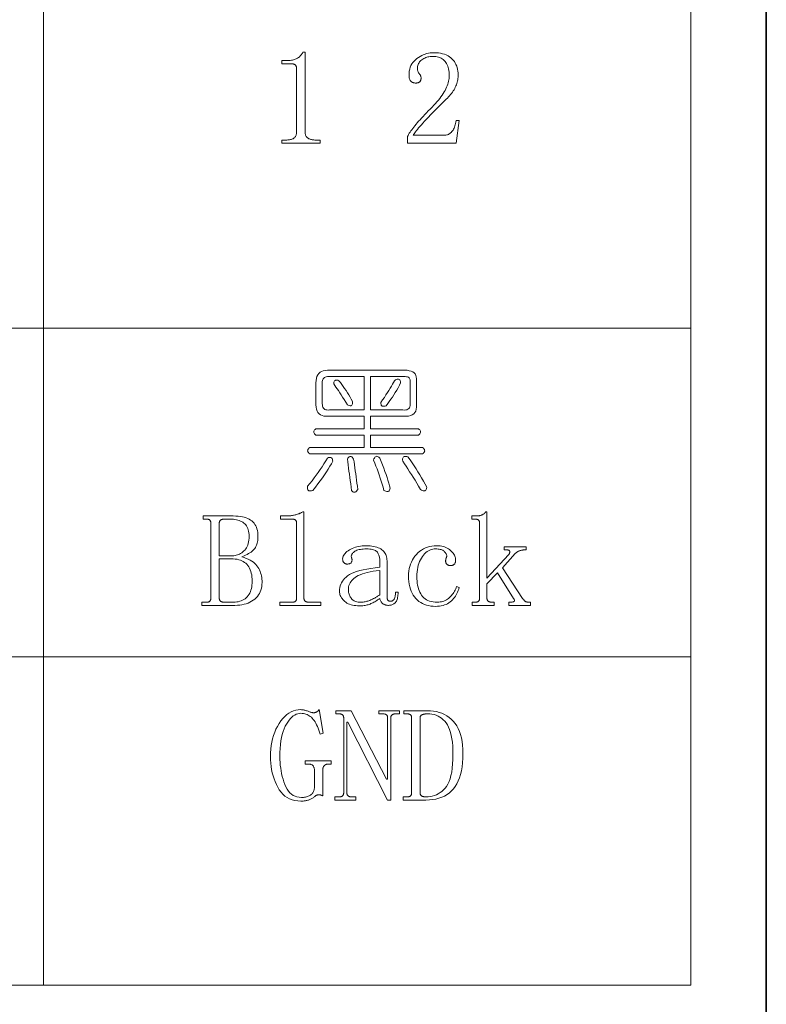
# Model space of a CAD drawing. Extents: x 1 to 297, y 1 to 210.
# Tile 157 of 171: x 284 to 297, y 29 to 45. Entities that reach past the tile are written whole.
import ezdxf

# ---------------------------------------------------------------- set-up
doc = ezdxf.new("R2010")
doc.units = 0

msp = doc.modelspace()

# ---------------------------------------------------------------- linework, layer by layer
at = {"color": 7, "lineweight": 35}
msp.add_line((296.685, 1.354), (296.685, 209.532), dxfattribs=at)
at = {"color": 7, "lineweight": 13}
for p, q in [((295.449, 65.898), (295.449, 29.51)), ((284.838, 61.841), (284.838, 29.51)), ((220.3, 40.287), (295.449, 40.287)), ((220.3, 34.898), (295.449, 34.898)), ((220.3, 29.51), (295.449, 29.51))]:
    msp.add_line(p, q, dxfattribs=at)
for points in [[(289.124, 44.815), (289.124, 43.513), (289.124, 43.499), (289.125, 43.487), (289.127, 43.475), (289.13, 43.463), (289.134, 43.453), (289.139, 43.443), (289.145, 43.433), (289.151, 43.425), (289.158, 43.417), (289.166, 43.41), (289.175, 43.403), (289.185, 43.397), (289.195, 43.392), (289.206, 43.388), (289.218, 43.384), (289.23, 43.381), (289.243, 43.379), (289.257, 43.377), (289.271, 43.376), (289.286, 43.375), (289.372, 43.375), (289.372, 43.324), (288.746, 43.324), (288.746, 43.375), (288.824, 43.375), (288.84, 43.376), (288.856, 43.377), (288.871, 43.379), (288.885, 43.381), (288.897, 43.384), (288.909, 43.388), (288.92, 43.392), (288.931, 43.397), (288.94, 43.403), (288.948, 43.41), (288.955, 43.417), (288.962, 43.425), (288.967, 43.433), (288.973, 43.443), (288.977, 43.453), (288.98, 43.463), (288.983, 43.475), (288.985, 43.487), (288.986, 43.499), (288.986, 43.513), (288.986, 44.55), (288.986, 44.556), (288.986, 44.563), (288.984, 44.569), (288.983, 44.575), (288.981, 44.581), (288.979, 44.586), (288.976, 44.591), (288.973, 44.596), (288.969, 44.601), (288.965, 44.605), (288.96, 44.61), (288.956, 44.613), (288.95, 44.616), (288.944, 44.619), (288.938, 44.622), (288.932, 44.623), (288.924, 44.625), (288.917, 44.626), (288.909, 44.627), (288.901, 44.627), (288.746, 44.627), (288.746, 44.678), (288.824, 44.678), (288.844, 44.679), (288.863, 44.68), (288.882, 44.681), (288.9, 44.684), (288.917, 44.687), (288.933, 44.691), (288.949, 44.695), (288.963, 44.7), (288.977, 44.706), (288.991, 44.713), (289.003, 44.72), (289.015, 44.728), (289.027, 44.736), (289.037, 44.746), (289.047, 44.755), (289.057, 44.766), (289.066, 44.777), (289.074, 44.789), (289.082, 44.802), (289.089, 44.815)], [(291.489, 44.43), (291.489, 44.46), (291.487, 44.489), (291.483, 44.516), (291.478, 44.542), (291.472, 44.566), (291.465, 44.589), (291.456, 44.61), (291.445, 44.63), (291.434, 44.648), (291.421, 44.665), (291.406, 44.681), (291.391, 44.695), (291.373, 44.707), (291.355, 44.718), (291.335, 44.727), (291.314, 44.734), (291.291, 44.74), (291.267, 44.744), (291.242, 44.746), (291.215, 44.747), (291.195, 44.746), (291.175, 44.745), (291.156, 44.742), (291.137, 44.738), (291.12, 44.733), (291.102, 44.727), (291.086, 44.72), (291.07, 44.711), (291.054, 44.702), (291.039, 44.691), (291.025, 44.68), (291.013, 44.668), (291.002, 44.655), (290.993, 44.642), (290.985, 44.628), (290.978, 44.614), (290.973, 44.598), (290.969, 44.583), (290.967, 44.567), (290.966, 44.55), (290.967, 44.54), (290.968, 44.53), (290.969, 44.52), (290.971, 44.511), (290.974, 44.503), (290.977, 44.494), (290.981, 44.486), (290.986, 44.478), (290.991, 44.471), (290.996, 44.464), (291.002, 44.457), (291.007, 44.45), (291.012, 44.443), (291.016, 44.437), (291.019, 44.43), (291.022, 44.423), (291.024, 44.416), (291.025, 44.409), (291.026, 44.402), (291.026, 44.395), (291.026, 44.387), (291.026, 44.379), (291.024, 44.372), (291.023, 44.365), (291.021, 44.358), (291.019, 44.352), (291.016, 44.346), (291.013, 44.341), (291.009, 44.336), (291.005, 44.331), (291, 44.327), (290.996, 44.323), (290.99, 44.32), (290.984, 44.317), (290.978, 44.315), (290.972, 44.313), (290.964, 44.312), (290.957, 44.311), (290.949, 44.31), (290.941, 44.31), (290.931, 44.31), (290.921, 44.311), (290.912, 44.312), (290.903, 44.315), (290.895, 44.317), (290.887, 44.321), (290.879, 44.324), (290.872, 44.329), (290.865, 44.334), (290.859, 44.34), (290.854, 44.346), (290.848, 44.353), (290.844, 44.361), (290.84, 44.37), (290.837, 44.379), (290.834, 44.39), (290.832, 44.401), (290.83, 44.412), (290.83, 44.425), (290.829, 44.438), (290.831, 44.473), (290.834, 44.507), (290.841, 44.539), (290.85, 44.569), (290.861, 44.597), (290.876, 44.623), (290.892, 44.648), (290.912, 44.671), (290.933, 44.693), (290.958, 44.713), (290.984, 44.731), (291.01, 44.747), (291.037, 44.761), (291.063, 44.773), (291.091, 44.783), (291.118, 44.792), (291.146, 44.798), (291.175, 44.803), (291.203, 44.806), (291.232, 44.807), (291.272, 44.806), (291.31, 44.803), (291.346, 44.798), (291.38, 44.79), (291.411, 44.781), (291.44, 44.77), (291.468, 44.756), (291.493, 44.741), (291.516, 44.724), (291.536, 44.704), (291.555, 44.683), (291.572, 44.661), (291.587, 44.638), (291.599, 44.614), (291.61, 44.588), (291.619, 44.562), (291.626, 44.535), (291.631, 44.507), (291.634, 44.477), (291.635, 44.447), (291.634, 44.426), (291.633, 44.406), (291.631, 44.385), (291.627, 44.365), (291.623, 44.344), (291.618, 44.323), (291.612, 44.303), (291.605, 44.282), (291.597, 44.262), (291.588, 44.241), (291.578, 44.221), (291.567, 44.2), (291.555, 44.18), (291.541, 44.16), (291.527, 44.14), (291.511, 44.121), (291.495, 44.101), (291.477, 44.082), (291.458, 44.063), (291.438, 44.044), (291.389, 43.997), (291.343, 43.952), (291.299, 43.908), (291.257, 43.866), (291.218, 43.827), (291.181, 43.788), (291.147, 43.752), (291.114, 43.718), (291.084, 43.685), (291.056, 43.654), (291.031, 43.625), (291.008, 43.598), (290.986, 43.573), (290.967, 43.55), (290.95, 43.529), (290.936, 43.51), (290.923, 43.492), (290.912, 43.477), (290.904, 43.464), (290.898, 43.453), (291.404, 43.453), (291.419, 43.453), (291.433, 43.455), (291.448, 43.458), (291.461, 43.462), (291.474, 43.468), (291.487, 43.474), (291.499, 43.482), (291.511, 43.491), (291.522, 43.501), (291.532, 43.513), (291.542, 43.525), (291.551, 43.539), (291.56, 43.554), (291.568, 43.57), (291.575, 43.588), (291.581, 43.606), (291.587, 43.626), (291.592, 43.647), (291.597, 43.669), (291.601, 43.693), (291.652, 43.693), (291.601, 43.324), (290.804, 43.324), (290.804, 43.435), (290.813, 43.451), (290.823, 43.468), (290.834, 43.486), (290.847, 43.504), (290.86, 43.523), (290.875, 43.543), (290.891, 43.564), (290.908, 43.586), (290.926, 43.609), (290.945, 43.633), (290.965, 43.657), (290.987, 43.682), (291.01, 43.708), (291.034, 43.735), (291.06, 43.763), (291.086, 43.792), (291.114, 43.822), (291.144, 43.852), (291.174, 43.883), (291.206, 43.915), (291.235, 43.944), (291.262, 43.973), (291.287, 44.001), (291.311, 44.029), (291.333, 44.057), (291.353, 44.084), (291.373, 44.111), (291.39, 44.138), (291.406, 44.164), (291.421, 44.19), (291.434, 44.215), (291.445, 44.24), (291.456, 44.265), (291.465, 44.29), (291.472, 44.314), (291.478, 44.338), (291.483, 44.361), (291.487, 44.384), (291.489, 44.407)], [(289.492, 39.598), (290.761, 39.598), (290.8, 39.597), (290.834, 39.591), (290.864, 39.583), (290.89, 39.571), (290.911, 39.555), (290.927, 39.537), (290.939, 39.514), (290.947, 39.489), (290.95, 39.459), (290.949, 39.427), (290.949, 39.033), (290.95, 38.994), (290.947, 38.959), (290.938, 38.929), (290.925, 38.904), (290.906, 38.883), (290.883, 38.866), (290.856, 38.854), (290.823, 38.846), (290.786, 38.843), (290.744, 38.844), (290.195, 38.844), (290.195, 38.638), (290.984, 38.638), (290.996, 38.628), (291.005, 38.618), (291.012, 38.607), (291.016, 38.597), (291.018, 38.587), (291.016, 38.577), (291.012, 38.566), (291.005, 38.556), (290.996, 38.546), (290.984, 38.535), (290.195, 38.535), (290.195, 38.33), (291.052, 38.33), (291.064, 38.319), (291.074, 38.309), (291.081, 38.299), (291.085, 38.289), (291.086, 38.278), (291.085, 38.268), (291.081, 38.258), (291.074, 38.247), (291.064, 38.237), (291.052, 38.227), (289.201, 38.227), (289.188, 38.237), (289.179, 38.247), (289.172, 38.258), (289.168, 38.268), (289.166, 38.278), (289.168, 38.289), (289.172, 38.299), (289.179, 38.309), (289.188, 38.319), (289.201, 38.33), (290.092, 38.33), (290.092, 38.535), (289.304, 38.535), (289.291, 38.546), (289.282, 38.556), (289.275, 38.566), (289.271, 38.577), (289.269, 38.587), (289.271, 38.597), (289.275, 38.607), (289.282, 38.618), (289.291, 38.628), (289.304, 38.638), (290.092, 38.638), (290.092, 38.844), (289.509, 38.844), (289.47, 38.843), (289.435, 38.846), (289.404, 38.854), (289.378, 38.866), (289.355, 38.883), (289.336, 38.904), (289.322, 38.929), (289.312, 38.959), (289.306, 38.994), (289.304, 39.033), (289.304, 39.393), (289.305, 39.432), (289.311, 39.467), (289.32, 39.498), (289.334, 39.524), (289.351, 39.547), (289.371, 39.565), (289.396, 39.58), (289.424, 39.59), (289.456, 39.596)], [(290.092, 39.495), (289.509, 39.495), (289.49, 39.494), (289.472, 39.491), (289.457, 39.486), (289.443, 39.479), (289.432, 39.47), (289.423, 39.458), (289.416, 39.445), (289.41, 39.43), (289.407, 39.412), (289.406, 39.393), (289.406, 39.05), (289.408, 39.027), (289.411, 39.007), (289.417, 38.99), (289.426, 38.976), (289.436, 38.964), (289.45, 38.955), (289.465, 38.949), (289.483, 38.946), (289.504, 38.945), (289.526, 38.947), (290.092, 38.947)], [(289.681, 39.427), (289.704, 39.396), (289.728, 39.364), (289.751, 39.331), (289.774, 39.298), (289.796, 39.264), (289.819, 39.229), (289.84, 39.194), (289.862, 39.158), (289.883, 39.121), (289.904, 39.084), (289.903, 39.065), (289.9, 39.049), (289.896, 39.036), (289.89, 39.026), (289.882, 39.02), (289.873, 39.016), (289.862, 39.016), (289.849, 39.018), (289.834, 39.024), (289.818, 39.033), (289.791, 39.076), (289.765, 39.118), (289.74, 39.157), (289.716, 39.194), (289.694, 39.23), (289.672, 39.263), (289.651, 39.294), (289.631, 39.323), (289.613, 39.35), (289.595, 39.375), (289.596, 39.391), (289.598, 39.405), (289.603, 39.416), (289.609, 39.425), (289.616, 39.431), (289.626, 39.435), (289.637, 39.437), (289.65, 39.436), (289.664, 39.433)], [(290.744, 39.495), (290.195, 39.495), (290.195, 38.947), (290.726, 38.947), (290.752, 38.945), (290.775, 38.946), (290.795, 38.95), (290.811, 38.958), (290.825, 38.968), (290.835, 38.982), (290.843, 38.998), (290.847, 39.018), (290.848, 39.041), (290.846, 39.067), (290.846, 39.41), (290.848, 39.426), (290.848, 39.441), (290.844, 39.453), (290.838, 39.465), (290.829, 39.474), (290.818, 39.482), (290.803, 39.488), (290.786, 39.492), (290.766, 39.495)], [(290.589, 39.427), (290.606, 39.439), (290.621, 39.447), (290.634, 39.453), (290.647, 39.454), (290.658, 39.453), (290.667, 39.447), (290.676, 39.439), (290.682, 39.427), (290.688, 39.411), (290.692, 39.393), (290.671, 39.352), (290.65, 39.312), (290.627, 39.272), (290.604, 39.234), (290.581, 39.195), (290.556, 39.158), (290.531, 39.121), (290.506, 39.085), (290.479, 39.05), (290.452, 39.015), (290.436, 39.01), (290.421, 39.007), (290.408, 39.006), (290.397, 39.007), (290.388, 39.011), (290.38, 39.018), (290.374, 39.026), (290.37, 39.037), (290.367, 39.051), (290.366, 39.067), (290.396, 39.111), (290.425, 39.153), (290.451, 39.193), (290.476, 39.231), (290.499, 39.268), (290.521, 39.303), (290.54, 39.337), (290.558, 39.369), (290.575, 39.399)], [(289.492, 38.158), (289.508, 38.164), (289.523, 38.167), (289.536, 38.168), (289.547, 38.167), (289.556, 38.163), (289.564, 38.156), (289.57, 38.148), (289.574, 38.136), (289.577, 38.123), (289.578, 38.107), (289.556, 38.065), (289.532, 38.022), (289.505, 37.977), (289.476, 37.931), (289.445, 37.884), (289.411, 37.835), (289.375, 37.785), (289.336, 37.734), (289.295, 37.681), (289.252, 37.627), (289.233, 37.621), (289.216, 37.619), (289.201, 37.619), (289.189, 37.621), (289.179, 37.627), (289.172, 37.635), (289.167, 37.646), (289.164, 37.66), (289.164, 37.676), (289.166, 37.695), (289.204, 37.74), (289.24, 37.785), (289.275, 37.831), (289.309, 37.876), (289.342, 37.923), (289.374, 37.969), (289.405, 38.016), (289.435, 38.063), (289.464, 38.11)], [(289.921, 38.141), (289.928, 38.093), (289.934, 38.044), (289.941, 37.996), (289.948, 37.946), (289.955, 37.897), (289.962, 37.847), (289.969, 37.797), (289.976, 37.746), (289.982, 37.695), (289.989, 37.644), (289.979, 37.628), (289.969, 37.616), (289.958, 37.606), (289.948, 37.6), (289.938, 37.597), (289.928, 37.597), (289.917, 37.6), (289.907, 37.606), (289.897, 37.615), (289.886, 37.627), (289.88, 37.681), (289.873, 37.735), (289.866, 37.788), (289.859, 37.841), (289.852, 37.893), (289.845, 37.944), (289.838, 37.994), (289.832, 38.044), (289.825, 38.093), (289.818, 38.141), (289.828, 38.157), (289.838, 38.169), (289.849, 38.177), (289.859, 38.182), (289.869, 38.184), (289.88, 38.182), (289.89, 38.177), (289.9, 38.169), (289.91, 38.157)], [(290.246, 38.124), (290.254, 38.143), (290.261, 38.158), (290.27, 38.17), (290.279, 38.179), (290.289, 38.184), (290.3, 38.186), (290.311, 38.184), (290.323, 38.179), (290.336, 38.17), (290.349, 38.158), (290.373, 38.101), (290.395, 38.045), (290.415, 37.991), (290.434, 37.939), (290.452, 37.888), (290.469, 37.839), (290.484, 37.792), (290.497, 37.747), (290.51, 37.703), (290.521, 37.661), (290.517, 37.645), (290.511, 37.632), (290.504, 37.622), (290.496, 37.615), (290.486, 37.61), (290.475, 37.608), (290.463, 37.608), (290.449, 37.612), (290.434, 37.618), (290.418, 37.627), (290.404, 37.678), (290.389, 37.729), (290.374, 37.78), (290.357, 37.83), (290.341, 37.88), (290.323, 37.929), (290.305, 37.978), (290.286, 38.027), (290.267, 38.076)], [(290.726, 38.107), (290.724, 38.126), (290.724, 38.143), (290.727, 38.156), (290.732, 38.167), (290.739, 38.175), (290.749, 38.181), (290.761, 38.184), (290.776, 38.184), (290.793, 38.181), (290.812, 38.175), (290.846, 38.127), (290.879, 38.079), (290.912, 38.03), (290.944, 37.981), (290.975, 37.931), (291.005, 37.881), (291.035, 37.831), (291.064, 37.78), (291.093, 37.73), (291.121, 37.678), (291.117, 37.659), (291.111, 37.644), (291.104, 37.632), (291.096, 37.623), (291.086, 37.618), (291.075, 37.617), (291.063, 37.618), (291.049, 37.623), (291.034, 37.632), (291.018, 37.644), (290.987, 37.695), (290.957, 37.745), (290.927, 37.794), (290.897, 37.842), (290.868, 37.888), (290.839, 37.934), (290.81, 37.979), (290.782, 38.023), (290.754, 38.065)], [(287.435, 35.741), (287.435, 35.793), (287.504, 35.793), (287.512, 35.793), (287.52, 35.793), (287.527, 35.794), (287.534, 35.795), (287.54, 35.797), (287.546, 35.799), (287.551, 35.801), (287.556, 35.804), (287.56, 35.806), (287.564, 35.81), (287.567, 35.813), (287.57, 35.817), (287.572, 35.822), (287.575, 35.826), (287.576, 35.831), (287.578, 35.836), (287.579, 35.842), (287.58, 35.848), (287.581, 35.854), (287.581, 35.861), (287.581, 37.087), (287.581, 37.094), (287.58, 37.1), (287.579, 37.106), (287.578, 37.112), (287.576, 37.117), (287.575, 37.122), (287.572, 37.126), (287.57, 37.131), (287.567, 37.135), (287.564, 37.138), (287.56, 37.142), (287.556, 37.144), (287.551, 37.147), (287.546, 37.149), (287.54, 37.151), (287.534, 37.153), (287.527, 37.154), (287.52, 37.155), (287.512, 37.155), (287.504, 37.155), (287.452, 37.155), (287.452, 37.207), (287.949, 37.207), (287.989, 37.206), (288.027, 37.204), (288.063, 37.2), (288.097, 37.194), (288.128, 37.187), (288.158, 37.178), (288.185, 37.167), (288.21, 37.155), (288.233, 37.141), (288.254, 37.125), (288.272, 37.108), (288.289, 37.089), (288.304, 37.069), (288.317, 37.046), (288.327, 37.022), (288.336, 36.995), (288.343, 36.967), (288.348, 36.938), (288.351, 36.906), (288.352, 36.873), (288.352, 36.849), (288.35, 36.826), (288.348, 36.804), (288.344, 36.783), (288.339, 36.763), (288.334, 36.744), (288.327, 36.726), (288.319, 36.708), (288.31, 36.691), (288.301, 36.675), (288.289, 36.66), (288.276, 36.645), (288.26, 36.631), (288.242, 36.616), (288.221, 36.603), (288.199, 36.589), (288.174, 36.576), (288.147, 36.563), (288.118, 36.55), (288.086, 36.538), (288.125, 36.526), (288.16, 36.512), (288.193, 36.498), (288.224, 36.482), (288.251, 36.465), (288.277, 36.448), (288.299, 36.429), (288.32, 36.409), (288.337, 36.389), (288.352, 36.367), (288.365, 36.344), (288.377, 36.321), (288.387, 36.298), (288.396, 36.274), (288.404, 36.249), (288.41, 36.224), (288.415, 36.198), (288.418, 36.172), (288.42, 36.145), (288.421, 36.118), (288.419, 36.085), (288.416, 36.052), (288.41, 36.022), (288.401, 35.992), (288.391, 35.964), (288.378, 35.937), (288.362, 35.912), (288.344, 35.888), (288.323, 35.865), (288.301, 35.844), (288.276, 35.824), (288.249, 35.807), (288.221, 35.792), (288.191, 35.778), (288.159, 35.767), (288.126, 35.758), (288.091, 35.75), (288.054, 35.745), (288.015, 35.742), (287.975, 35.741)], [(288.206, 36.873), (288.206, 36.903), (288.203, 36.931), (288.199, 36.957), (288.193, 36.982), (288.185, 37.004), (288.176, 37.025), (288.164, 37.045), (288.152, 37.062), (288.137, 37.077), (288.121, 37.091), (288.103, 37.103), (288.084, 37.114), (288.065, 37.124), (288.044, 37.132), (288.022, 37.139), (287.999, 37.145), (287.975, 37.15), (287.951, 37.153), (287.925, 37.155), (287.898, 37.155), (287.795, 37.155), (287.788, 37.155), (287.782, 37.155), (287.776, 37.154), (287.77, 37.153), (287.764, 37.151), (287.758, 37.149), (287.753, 37.147), (287.748, 37.144), (287.744, 37.142), (287.739, 37.138), (287.735, 37.135), (287.732, 37.131), (287.728, 37.126), (287.726, 37.122), (287.723, 37.117), (287.721, 37.112), (287.72, 37.106), (287.719, 37.1), (287.718, 37.094), (287.718, 37.087), (287.718, 36.555), (287.941, 36.555), (287.959, 36.556), (287.978, 36.559), (287.996, 36.562), (288.015, 36.568), (288.033, 36.575), (288.051, 36.583), (288.068, 36.593), (288.086, 36.605), (288.103, 36.618), (288.121, 36.633), (288.137, 36.649), (288.152, 36.667), (288.164, 36.687), (288.176, 36.708), (288.185, 36.731), (288.193, 36.756), (288.199, 36.783), (288.203, 36.811), (288.206, 36.841)], [(288.815, 37.207), (288.83, 37.207), (288.845, 37.208), (288.861, 37.208), (288.875, 37.21), (288.89, 37.211), (288.904, 37.213), (288.919, 37.215), (288.933, 37.218), (288.947, 37.221), (288.961, 37.224), (288.974, 37.228), (288.988, 37.232), (289.001, 37.236), (289.014, 37.24), (289.027, 37.245), (289.04, 37.251), (289.052, 37.256), (289.065, 37.262), (289.077, 37.269), (289.089, 37.275), (289.106, 37.275), (289.106, 35.861), (289.107, 35.854), (289.107, 35.848), (289.108, 35.842), (289.11, 35.836), (289.112, 35.831), (289.114, 35.826), (289.117, 35.822), (289.12, 35.817), (289.124, 35.813), (289.128, 35.81), (289.132, 35.806), (289.137, 35.804), (289.142, 35.801), (289.147, 35.799), (289.152, 35.797), (289.158, 35.795), (289.164, 35.794), (289.17, 35.793), (289.177, 35.793), (289.184, 35.793), (289.381, 35.793), (289.381, 35.741), (288.712, 35.741), (288.712, 35.793), (288.909, 35.793), (288.918, 35.793), (288.925, 35.793), (288.933, 35.794), (288.939, 35.795), (288.946, 35.797), (288.951, 35.799), (288.957, 35.801), (288.961, 35.804), (288.966, 35.806), (288.969, 35.81), (288.973, 35.813), (288.975, 35.817), (288.978, 35.822), (288.98, 35.826), (288.982, 35.831), (288.984, 35.836), (288.985, 35.842), (288.986, 35.848), (288.986, 35.854), (288.986, 35.861), (288.986, 37.087), (288.986, 37.094), (288.986, 37.1), (288.985, 37.106), (288.984, 37.112), (288.982, 37.117), (288.98, 37.122), (288.978, 37.126), (288.975, 37.131), (288.973, 37.135), (288.969, 37.138), (288.966, 37.142), (288.961, 37.144), (288.957, 37.147), (288.951, 37.149), (288.946, 37.151), (288.939, 37.153), (288.933, 37.154), (288.925, 37.155), (288.918, 37.155), (288.909, 37.155), (288.721, 37.155), (288.721, 37.207)], [(292.364, 36.358), (292.689, 35.853), (292.694, 35.846), (292.699, 35.84), (292.704, 35.834), (292.709, 35.829), (292.714, 35.824), (292.719, 35.819), (292.723, 35.815), (292.728, 35.811), (292.732, 35.808), (292.736, 35.805), (292.741, 35.803), (292.745, 35.801), (292.75, 35.799), (292.754, 35.797), (292.759, 35.796), (292.764, 35.795), (292.769, 35.794), (292.773, 35.793), (292.778, 35.793), (292.784, 35.793), (292.818, 35.793), (292.818, 35.741), (292.466, 35.741), (292.466, 35.793), (292.492, 35.793), (292.5, 35.793), (292.508, 35.793), (292.516, 35.794), (292.522, 35.795), (292.529, 35.796), (292.534, 35.797), (292.54, 35.799), (292.544, 35.801), (292.548, 35.803), (292.552, 35.805), (292.555, 35.808), (292.557, 35.811), (292.559, 35.815), (292.559, 35.819), (292.559, 35.824), (292.557, 35.829), (292.555, 35.834), (292.552, 35.84), (292.548, 35.846), (292.544, 35.853), (292.278, 36.273), (292.106, 36.093), (292.106, 35.861), (292.107, 35.854), (292.107, 35.848), (292.108, 35.842), (292.11, 35.836), (292.112, 35.831), (292.114, 35.826), (292.117, 35.822), (292.12, 35.817), (292.124, 35.813), (292.128, 35.81), (292.132, 35.806), (292.137, 35.804), (292.142, 35.801), (292.147, 35.799), (292.152, 35.797), (292.158, 35.795), (292.164, 35.794), (292.17, 35.793), (292.177, 35.793), (292.184, 35.793), (292.226, 35.793), (292.226, 35.741), (291.866, 35.741), (291.866, 35.793), (291.909, 35.793), (291.918, 35.793), (291.925, 35.793), (291.933, 35.794), (291.939, 35.795), (291.946, 35.797), (291.951, 35.799), (291.957, 35.801), (291.961, 35.804), (291.966, 35.806), (291.969, 35.81), (291.973, 35.813), (291.975, 35.817), (291.978, 35.822), (291.98, 35.826), (291.982, 35.831), (291.984, 35.836), (291.985, 35.842), (291.986, 35.848), (291.986, 35.854), (291.986, 35.861), (291.986, 37.087), (291.986, 37.094), (291.986, 37.1), (291.985, 37.106), (291.984, 37.112), (291.982, 37.117), (291.98, 37.122), (291.978, 37.126), (291.975, 37.131), (291.973, 37.135), (291.969, 37.138), (291.966, 37.142), (291.961, 37.144), (291.957, 37.147), (291.951, 37.149), (291.946, 37.151), (291.939, 37.153), (291.933, 37.154), (291.925, 37.155), (291.918, 37.155), (291.909, 37.155), (291.858, 37.155), (291.858, 37.207), (291.935, 37.207), (291.945, 37.207), (291.955, 37.208), (291.965, 37.208), (291.974, 37.21), (291.983, 37.211), (291.992, 37.213), (292.001, 37.215), (292.009, 37.218), (292.017, 37.221), (292.025, 37.224), (292.033, 37.228), (292.04, 37.232), (292.047, 37.236), (292.054, 37.24), (292.06, 37.245), (292.067, 37.251), (292.073, 37.256), (292.078, 37.262), (292.084, 37.269), (292.089, 37.275), (292.106, 37.275), (292.106, 36.187), (292.466, 36.573), (292.47, 36.579), (292.472, 36.586), (292.475, 36.592), (292.477, 36.598), (292.478, 36.604), (292.479, 36.609), (292.48, 36.614), (292.48, 36.619), (292.48, 36.624), (292.479, 36.628), (292.478, 36.632), (292.476, 36.636), (292.474, 36.639), (292.471, 36.642), (292.467, 36.644), (292.463, 36.646), (292.459, 36.648), (292.453, 36.649), (292.447, 36.65), (292.441, 36.65), (292.389, 36.65), (292.389, 36.701), (292.749, 36.701), (292.749, 36.65), (292.706, 36.65), (292.701, 36.65), (292.696, 36.649), (292.69, 36.649), (292.684, 36.648), (292.677, 36.647), (292.671, 36.645), (292.664, 36.643), (292.657, 36.642), (292.65, 36.639), (292.642, 36.637), (292.634, 36.634), (292.627, 36.631), (292.619, 36.627), (292.612, 36.623), (292.605, 36.619), (292.597, 36.614), (292.59, 36.608), (292.583, 36.603), (292.576, 36.596), (292.569, 36.59)], [(290.015, 35.733), (289.985, 35.733), (289.956, 35.736), (289.929, 35.739), (289.903, 35.744), (289.878, 35.751), (289.855, 35.759), (289.833, 35.768), (289.812, 35.779), (289.793, 35.792), (289.775, 35.805), (289.759, 35.82), (289.744, 35.835), (289.731, 35.851), (289.72, 35.867), (289.711, 35.884), (289.703, 35.901), (289.697, 35.918), (289.693, 35.936), (289.69, 35.954), (289.689, 35.973), (289.691, 36.003), (289.695, 36.032), (289.701, 36.06), (289.711, 36.087), (289.722, 36.113), (289.737, 36.138), (289.754, 36.161), (289.774, 36.184), (289.797, 36.205), (289.822, 36.225), (289.851, 36.245), (289.886, 36.263), (289.925, 36.28), (289.97, 36.295), (290.02, 36.31), (290.076, 36.324), (290.136, 36.336), (290.202, 36.348), (290.273, 36.358), (290.349, 36.367), (290.349, 36.47), (290.349, 36.487), (290.348, 36.503), (290.346, 36.518), (290.343, 36.534), (290.34, 36.548), (290.335, 36.562), (290.33, 36.575), (290.325, 36.588), (290.318, 36.6), (290.311, 36.611), (290.302, 36.622), (290.291, 36.631), (290.279, 36.64), (290.264, 36.647), (290.247, 36.653), (290.229, 36.658), (290.208, 36.662), (290.186, 36.665), (290.161, 36.666), (290.135, 36.667), (290.107, 36.666), (290.08, 36.665), (290.055, 36.663), (290.032, 36.659), (290.011, 36.655), (289.991, 36.65), (289.973, 36.644), (289.957, 36.637), (289.942, 36.629), (289.929, 36.62), (289.918, 36.61), (289.908, 36.601), (289.9, 36.591), (289.894, 36.581), (289.889, 36.572), (289.885, 36.562), (289.883, 36.552), (289.883, 36.542), (289.884, 36.531), (289.886, 36.521), (289.889, 36.514), (289.892, 36.507), (289.894, 36.501), (289.895, 36.494), (289.895, 36.487), (289.895, 36.48), (289.894, 36.473), (289.892, 36.466), (289.889, 36.459), (289.886, 36.453), (289.883, 36.446), (289.878, 36.44), (289.873, 36.435), (289.867, 36.431), (289.861, 36.427), (289.853, 36.424), (289.846, 36.421), (289.837, 36.42), (289.828, 36.419), (289.818, 36.418), (289.811, 36.419), (289.805, 36.419), (289.798, 36.42), (289.792, 36.422), (289.787, 36.424), (289.781, 36.426), (289.776, 36.429), (289.771, 36.432), (289.767, 36.436), (289.762, 36.44), (289.758, 36.444), (289.754, 36.449), (289.751, 36.455), (289.748, 36.46), (289.746, 36.467), (289.744, 36.473), (289.743, 36.48), (289.742, 36.488), (289.741, 36.496), (289.741, 36.504), (289.742, 36.519), (289.745, 36.535), (289.751, 36.55), (289.759, 36.564), (289.769, 36.579), (289.781, 36.594), (289.795, 36.608), (289.812, 36.622), (289.831, 36.636), (289.852, 36.65), (289.875, 36.663), (289.899, 36.674), (289.924, 36.685), (289.949, 36.694), (289.976, 36.701), (290.004, 36.707), (290.033, 36.712), (290.063, 36.716), (290.094, 36.718), (290.126, 36.718), (290.16, 36.718), (290.192, 36.716), (290.222, 36.713), (290.25, 36.708), (290.276, 36.702), (290.301, 36.695), (290.324, 36.687), (290.346, 36.677), (290.366, 36.666), (290.384, 36.654), (290.4, 36.641), (290.414, 36.626), (290.427, 36.61), (290.438, 36.594), (290.448, 36.576), (290.456, 36.557), (290.462, 36.537), (290.466, 36.516), (290.468, 36.493), (290.469, 36.47), (290.469, 35.904), (290.469, 35.891), (290.47, 35.879), (290.47, 35.868), (290.471, 35.858), (290.472, 35.849), (290.474, 35.842), (290.476, 35.835), (290.478, 35.83), (290.48, 35.826), (290.482, 35.823), (290.485, 35.82), (290.488, 35.818), (290.492, 35.816), (290.496, 35.814), (290.5, 35.813), (290.505, 35.812), (290.511, 35.811), (290.516, 35.81), (290.523, 35.81), (290.529, 35.81), (290.538, 35.81), (290.545, 35.811), (290.553, 35.813), (290.559, 35.816), (290.566, 35.819), (290.571, 35.824), (290.577, 35.829), (290.581, 35.834), (290.586, 35.841), (290.589, 35.848), (290.593, 35.856), (290.595, 35.865), (290.598, 35.874), (290.6, 35.884), (290.602, 35.894), (290.604, 35.905), (290.605, 35.917), (290.606, 35.929), (290.606, 35.942), (290.606, 35.955), (290.649, 35.955), (290.649, 35.932), (290.648, 35.91), (290.645, 35.89), (290.642, 35.871), (290.639, 35.854), (290.634, 35.838), (290.628, 35.823), (290.622, 35.81), (290.615, 35.798), (290.606, 35.788), (290.598, 35.779), (290.588, 35.771), (290.578, 35.764), (290.568, 35.758), (290.557, 35.753), (290.546, 35.749), (290.534, 35.745), (290.521, 35.743), (290.508, 35.742), (290.495, 35.741), (290.483, 35.741), (290.472, 35.742), (290.461, 35.743), (290.451, 35.745), (290.441, 35.748), (290.432, 35.75), (290.424, 35.754), (290.415, 35.758), (290.408, 35.762), (290.401, 35.767), (290.394, 35.772), (290.388, 35.779), (290.382, 35.785), (290.376, 35.793), (290.371, 35.801), (290.366, 35.81), (290.361, 35.82), (290.357, 35.83), (290.353, 35.841), (290.349, 35.853), (290.332, 35.841), (290.315, 35.83), (290.299, 35.819), (290.283, 35.809), (290.267, 35.8), (290.251, 35.791), (290.236, 35.783), (290.22, 35.776), (290.205, 35.769), (290.191, 35.763), (290.176, 35.757), (290.16, 35.752), (290.144, 35.747), (290.128, 35.743), (290.11, 35.74), (290.092, 35.737), (290.074, 35.735), (290.055, 35.734), (290.035, 35.733)], [(291.429, 36.47), (291.429, 36.475), (291.429, 36.479), (291.43, 36.484), (291.43, 36.488), (291.43, 36.491), (291.431, 36.494), (291.431, 36.497), (291.432, 36.5), (291.433, 36.502), (291.434, 36.504), (291.434, 36.506), (291.435, 36.508), (291.437, 36.511), (291.438, 36.514), (291.439, 36.517), (291.44, 36.52), (291.442, 36.524), (291.443, 36.529), (291.445, 36.533), (291.446, 36.538), (291.448, 36.545), (291.448, 36.553), (291.447, 36.56), (291.445, 36.568), (291.442, 36.576), (291.438, 36.584), (291.433, 36.593), (291.427, 36.601), (291.42, 36.61), (291.412, 36.62), (291.403, 36.629), (291.393, 36.637), (291.381, 36.644), (291.368, 36.65), (291.354, 36.655), (291.339, 36.659), (291.323, 36.663), (291.305, 36.665), (291.286, 36.666), (291.266, 36.667), (291.241, 36.666), (291.217, 36.662), (291.193, 36.656), (291.17, 36.647), (291.147, 36.636), (291.126, 36.622), (291.105, 36.606), (291.085, 36.587), (291.066, 36.566), (291.048, 36.543), (291.031, 36.517), (291.015, 36.49), (291.002, 36.461), (290.99, 36.43), (290.98, 36.398), (290.972, 36.364), (290.966, 36.329), (290.961, 36.292), (290.959, 36.253), (290.958, 36.213), (290.959, 36.176), (290.961, 36.14), (290.965, 36.106), (290.97, 36.073), (290.977, 36.042), (290.986, 36.013), (290.996, 35.984), (291.007, 35.958), (291.02, 35.932), (291.035, 35.908), (291.051, 35.886), (291.07, 35.867), (291.091, 35.849), (291.113, 35.834), (291.138, 35.822), (291.165, 35.811), (291.193, 35.803), (291.224, 35.797), (291.257, 35.794), (291.292, 35.793), (291.316, 35.793), (291.339, 35.796), (291.361, 35.8), (291.382, 35.805), (291.402, 35.812), (291.422, 35.82), (291.441, 35.83), (291.459, 35.842), (291.477, 35.855), (291.494, 35.87), (291.509, 35.885), (291.524, 35.902), (291.538, 35.918), (291.551, 35.936), (291.563, 35.953), (291.574, 35.972), (291.584, 35.99), (291.594, 36.01), (291.602, 36.029), (291.609, 36.05), (291.652, 36.033), (291.645, 36.007), (291.636, 35.983), (291.626, 35.959), (291.615, 35.936), (291.603, 35.914), (291.589, 35.892), (291.575, 35.872), (291.559, 35.852), (291.542, 35.832), (291.524, 35.814), (291.504, 35.797), (291.483, 35.782), (291.461, 35.768), (291.437, 35.756), (291.412, 35.747), (291.386, 35.738), (291.358, 35.732), (291.329, 35.728), (291.298, 35.725), (291.266, 35.724), (291.226, 35.725), (291.188, 35.729), (291.151, 35.736), (291.116, 35.745), (291.082, 35.756), (291.05, 35.77), (291.02, 35.787), (290.992, 35.806), (290.966, 35.828), (290.941, 35.853), (290.918, 35.879), (290.897, 35.908), (290.879, 35.94), (290.864, 35.973), (290.851, 36.009), (290.84, 36.047), (290.831, 36.087), (290.826, 36.13), (290.822, 36.174), (290.821, 36.221), (290.822, 36.263), (290.826, 36.304), (290.832, 36.343), (290.841, 36.381), (290.853, 36.417), (290.867, 36.452), (290.884, 36.485), (290.903, 36.517), (290.925, 36.548), (290.949, 36.577), (290.976, 36.604), (291.004, 36.628), (291.033, 36.649), (291.064, 36.667), (291.097, 36.683), (291.131, 36.696), (291.167, 36.706), (291.204, 36.713), (291.243, 36.717), (291.284, 36.718), (291.312, 36.718), (291.339, 36.715), (291.365, 36.711), (291.39, 36.706), (291.413, 36.699), (291.435, 36.691), (291.456, 36.681), (291.476, 36.669), (291.494, 36.656), (291.511, 36.641), (291.526, 36.626), (291.54, 36.61), (291.552, 36.595), (291.563, 36.579), (291.572, 36.564), (291.579, 36.549), (291.585, 36.533), (291.589, 36.518), (291.591, 36.502), (291.592, 36.487), (291.592, 36.477), (291.591, 36.468), (291.59, 36.459), (291.589, 36.451), (291.587, 36.443), (291.584, 36.436), (291.582, 36.43), (291.578, 36.424), (291.575, 36.419), (291.571, 36.414), (291.566, 36.41), (291.561, 36.406), (291.556, 36.403), (291.55, 36.4), (291.544, 36.398), (291.537, 36.396), (291.53, 36.395), (291.523, 36.393), (291.515, 36.393), (291.506, 36.393), (291.5, 36.393), (291.493, 36.393), (291.487, 36.395), (291.481, 36.396), (291.475, 36.398), (291.47, 36.4), (291.465, 36.403), (291.46, 36.406), (291.455, 36.41), (291.451, 36.414), (291.447, 36.418), (291.443, 36.423), (291.44, 36.428), (291.437, 36.433), (291.435, 36.439), (291.433, 36.444), (291.431, 36.45), (291.43, 36.457), (291.429, 36.463)], [(287.949, 35.793), (287.978, 35.794), (288.005, 35.796), (288.031, 35.801), (288.056, 35.807), (288.079, 35.815), (288.101, 35.825), (288.122, 35.837), (288.141, 35.85), (288.159, 35.866), (288.176, 35.883), (288.192, 35.901), (288.206, 35.922), (288.218, 35.943), (288.229, 35.966), (288.237, 35.991), (288.245, 36.017), (288.251, 36.044), (288.255, 36.073), (288.257, 36.104), (288.258, 36.135), (288.257, 36.172), (288.254, 36.207), (288.25, 36.24), (288.244, 36.271), (288.236, 36.299), (288.227, 36.326), (288.216, 36.351), (288.203, 36.374), (288.188, 36.395), (288.172, 36.414), (288.154, 36.431), (288.134, 36.446), (288.113, 36.46), (288.09, 36.472), (288.065, 36.482), (288.038, 36.49), (288.01, 36.496), (287.98, 36.5), (287.948, 36.503), (287.915, 36.504), (287.718, 36.504), (287.718, 35.861), (287.718, 35.854), (287.719, 35.848), (287.72, 35.842), (287.721, 35.836), (287.723, 35.831), (287.726, 35.826), (287.728, 35.822), (287.732, 35.817), (287.735, 35.813), (287.739, 35.81), (287.744, 35.806), (287.748, 35.804), (287.753, 35.801), (287.758, 35.799), (287.764, 35.797), (287.77, 35.795), (287.776, 35.794), (287.782, 35.793), (287.788, 35.793), (287.795, 35.793)], [(289.835, 35.998), (289.835, 35.983), (289.837, 35.968), (289.839, 35.953), (289.843, 35.939), (289.847, 35.924), (289.852, 35.91), (289.858, 35.897), (289.865, 35.883), (289.873, 35.87), (289.882, 35.857), (289.892, 35.845), (289.903, 35.834), (289.915, 35.824), (289.929, 35.816), (289.943, 35.809), (289.959, 35.803), (289.975, 35.798), (289.993, 35.795), (290.012, 35.793), (290.032, 35.793), (290.048, 35.793), (290.063, 35.794), (290.078, 35.795), (290.094, 35.797), (290.109, 35.8), (290.125, 35.803), (290.14, 35.807), (290.156, 35.812), (290.171, 35.817), (290.186, 35.823), (290.202, 35.829), (290.218, 35.836), (290.233, 35.843), (290.249, 35.851), (290.266, 35.86), (290.282, 35.869), (290.299, 35.879), (290.315, 35.89), (290.332, 35.901), (290.349, 35.913), (290.349, 36.315), (290.293, 36.308), (290.24, 36.3), (290.191, 36.291), (290.145, 36.28), (290.103, 36.269), (290.064, 36.257), (290.029, 36.244), (289.998, 36.23), (289.97, 36.216), (289.946, 36.2), (289.925, 36.183), (289.906, 36.166), (289.89, 36.147), (289.875, 36.128), (289.863, 36.109), (289.853, 36.088), (289.845, 36.067), (289.839, 36.045), (289.836, 36.022)], [(289.055, 33.97), (289.029, 33.968), (289.004, 33.963), (288.98, 33.954), (288.956, 33.942), (288.932, 33.926), (288.908, 33.907), (288.885, 33.884), (288.863, 33.857), (288.841, 33.827), (288.819, 33.794), (288.799, 33.757), (288.781, 33.716), (288.765, 33.672), (288.751, 33.624), (288.739, 33.572), (288.729, 33.517), (288.722, 33.458), (288.716, 33.395), (288.713, 33.328), (288.712, 33.258), (288.713, 33.211), (288.715, 33.163), (288.719, 33.117), (288.725, 33.07), (288.732, 33.025), (288.741, 32.98), (288.752, 32.935), (288.764, 32.891), (288.778, 32.847), (288.794, 32.804), (288.811, 32.763), (288.83, 32.727), (288.852, 32.695), (288.876, 32.667), (288.902, 32.643), (288.93, 32.624), (288.96, 32.609), (288.992, 32.598), (289.027, 32.592), (289.064, 32.59), (289.082, 32.59), (289.1, 32.591), (289.117, 32.593), (289.133, 32.596), (289.148, 32.599), (289.163, 32.604), (289.177, 32.609), (289.19, 32.614), (289.202, 32.621), (289.214, 32.628), (289.224, 32.636), (289.234, 32.645), (289.243, 32.655), (289.251, 32.665), (289.257, 32.677), (289.263, 32.688), (289.268, 32.701), (289.273, 32.715), (289.276, 32.729), (289.278, 32.744), (289.278, 33.035), (289.278, 33.046), (289.277, 33.055), (289.276, 33.064), (289.274, 33.073), (289.271, 33.08), (289.269, 33.088), (289.265, 33.095), (289.261, 33.101), (289.257, 33.107), (289.252, 33.113), (289.247, 33.118), (289.241, 33.122), (289.234, 33.126), (289.227, 33.129), (289.22, 33.132), (289.212, 33.134), (289.204, 33.136), (289.195, 33.137), (289.185, 33.138), (289.175, 33.138), (289.124, 33.138), (289.124, 33.19), (289.552, 33.19), (289.552, 33.138), (289.509, 33.138), (289.501, 33.138), (289.493, 33.137), (289.485, 33.136), (289.478, 33.134), (289.471, 33.132), (289.464, 33.129), (289.458, 33.126), (289.452, 33.122), (289.446, 33.118), (289.441, 33.113), (289.436, 33.107), (289.431, 33.102), (289.428, 33.096), (289.424, 33.089), (289.421, 33.083), (289.419, 33.076), (289.417, 33.068), (289.416, 33.061), (289.415, 33.052), (289.415, 33.044), (289.415, 32.615), (289.412, 32.617), (289.408, 32.619), (289.405, 32.62), (289.402, 32.622), (289.399, 32.623), (289.396, 32.624), (289.393, 32.625), (289.39, 32.626), (289.388, 32.627), (289.385, 32.628), (289.382, 32.629), (289.38, 32.63), (289.377, 32.631), (289.374, 32.631), (289.371, 32.632), (289.368, 32.632), (289.365, 32.632), (289.362, 32.632), (289.358, 32.633), (289.355, 32.633), (289.352, 32.633), (289.348, 32.632), (289.345, 32.632), (289.341, 32.632), (289.338, 32.632), (289.334, 32.631), (289.331, 32.631), (289.328, 32.63), (289.324, 32.629), (289.321, 32.628), (289.317, 32.627), (289.314, 32.626), (289.31, 32.625), (289.307, 32.623), (289.304, 32.621), (289.3, 32.619), (289.297, 32.616), (289.293, 32.613), (289.29, 32.61), (289.286, 32.607), (289.276, 32.599), (289.266, 32.591), (289.255, 32.583), (289.245, 32.577), (289.234, 32.57), (289.223, 32.565), (289.212, 32.56), (289.201, 32.555), (289.19, 32.551), (289.179, 32.547), (289.168, 32.544), (289.156, 32.541), (289.145, 32.538), (289.133, 32.536), (289.12, 32.534), (289.108, 32.533), (289.095, 32.531), (289.082, 32.53), (289.069, 32.53), (289.055, 32.53), (289.005, 32.532), (288.958, 32.539), (288.913, 32.55), (288.871, 32.566), (288.832, 32.587), (288.796, 32.612), (288.762, 32.641), (288.731, 32.675), (288.703, 32.714), (288.678, 32.757), (288.655, 32.803), (288.635, 32.85), (288.617, 32.897), (288.601, 32.946), (288.588, 32.996), (288.577, 33.046), (288.569, 33.098), (288.563, 33.151), (288.559, 33.204), (288.558, 33.258), (288.559, 33.321), (288.563, 33.382), (288.571, 33.441), (288.58, 33.498), (288.593, 33.553), (288.609, 33.607), (288.627, 33.658), (288.648, 33.708), (288.672, 33.756), (288.699, 33.803), (288.728, 33.846), (288.759, 33.884), (288.791, 33.918), (288.824, 33.948), (288.859, 33.973), (288.895, 33.993), (288.933, 34.009), (288.972, 34.021), (289.013, 34.027), (289.055, 34.03), (289.065, 34.029), (289.076, 34.029), (289.087, 34.027), (289.099, 34.026), (289.111, 34.023), (289.123, 34.021), (289.135, 34.017), (289.148, 34.013), (289.161, 34.009), (289.175, 34.004), (289.188, 33.999), (289.2, 33.995), (289.211, 33.991), (289.222, 33.988), (289.231, 33.985), (289.239, 33.982), (289.246, 33.981), (289.252, 33.979), (289.257, 33.979), (289.261, 33.978), (289.266, 33.978), (289.271, 33.979), (289.276, 33.979), (289.281, 33.98), (289.286, 33.982), (289.292, 33.983), (289.297, 33.985), (289.302, 33.987), (289.307, 33.989), (289.312, 33.991), (289.317, 33.994), (289.322, 33.997), (289.327, 34), (289.331, 34.004), (289.336, 34.007), (289.34, 34.011), (289.344, 34.015), (289.348, 34.02), (289.351, 34.025), (289.355, 34.03), (289.424, 33.644), (289.372, 33.627), (289.362, 33.662), (289.351, 33.695), (289.339, 33.726), (289.327, 33.755), (289.314, 33.782), (289.301, 33.807), (289.288, 33.831), (289.273, 33.852), (289.259, 33.871), (289.244, 33.888), (289.228, 33.904), (289.211, 33.918), (289.194, 33.93), (289.176, 33.94), (289.158, 33.949), (289.139, 33.957), (289.119, 33.962), (289.098, 33.966), (289.077, 33.969)], [(290.461, 32.89), (290.478, 32.89), (290.478, 33.893), (290.478, 33.899), (290.477, 33.906), (290.476, 33.912), (290.475, 33.917), (290.474, 33.923), (290.472, 33.928), (290.469, 33.932), (290.467, 33.937), (290.464, 33.94), (290.461, 33.944), (290.457, 33.947), (290.453, 33.95), (290.448, 33.953), (290.443, 33.955), (290.437, 33.957), (290.431, 33.958), (290.424, 33.96), (290.417, 33.961), (290.409, 33.961), (290.401, 33.961), (290.332, 33.961), (290.332, 34.013), (290.675, 34.013), (290.675, 33.961), (290.606, 33.961), (290.6, 33.961), (290.593, 33.961), (290.587, 33.96), (290.581, 33.958), (290.575, 33.957), (290.57, 33.955), (290.565, 33.953), (290.56, 33.95), (290.555, 33.947), (290.551, 33.944), (290.547, 33.94), (290.543, 33.937), (290.54, 33.932), (290.537, 33.928), (290.535, 33.923), (290.533, 33.917), (290.531, 33.912), (290.53, 33.906), (290.529, 33.899), (290.529, 33.893), (290.529, 32.547), (290.478, 32.547), (289.826, 33.824), (289.809, 33.824), (289.809, 32.667), (289.809, 32.66), (289.81, 32.654), (289.811, 32.648), (289.813, 32.642), (289.815, 32.637), (289.817, 32.632), (289.82, 32.627), (289.823, 32.623), (289.827, 32.619), (289.831, 32.615), (289.835, 32.612), (289.84, 32.609), (289.845, 32.607), (289.85, 32.604), (289.855, 32.603), (289.861, 32.601), (289.867, 32.6), (289.873, 32.599), (289.88, 32.598), (289.886, 32.598), (289.955, 32.598), (289.955, 32.547), (289.612, 32.547), (289.612, 32.598), (289.681, 32.598), (289.689, 32.598), (289.697, 32.599), (289.704, 32.6), (289.711, 32.601), (289.717, 32.603), (289.723, 32.604), (289.728, 32.607), (289.733, 32.609), (289.737, 32.612), (289.741, 32.615), (289.744, 32.619), (289.747, 32.623), (289.749, 32.627), (289.752, 32.632), (289.754, 32.637), (289.755, 32.642), (289.756, 32.648), (289.757, 32.654), (289.758, 32.66), (289.758, 32.667), (289.758, 33.893), (289.758, 33.899), (289.757, 33.906), (289.756, 33.912), (289.755, 33.917), (289.754, 33.923), (289.752, 33.928), (289.749, 33.932), (289.747, 33.937), (289.744, 33.94), (289.741, 33.944), (289.737, 33.947), (289.733, 33.95), (289.728, 33.953), (289.723, 33.955), (289.717, 33.957), (289.711, 33.958), (289.704, 33.96), (289.697, 33.961), (289.689, 33.961), (289.681, 33.961), (289.629, 33.961), (289.629, 34.013), (289.878, 34.013)], [(290.872, 33.893), (290.872, 33.899), (290.871, 33.906), (290.871, 33.912), (290.869, 33.917), (290.868, 33.923), (290.866, 33.928), (290.864, 33.932), (290.861, 33.937), (290.858, 33.94), (290.855, 33.944), (290.851, 33.947), (290.847, 33.95), (290.842, 33.953), (290.837, 33.955), (290.831, 33.957), (290.825, 33.958), (290.818, 33.96), (290.811, 33.961), (290.803, 33.961), (290.795, 33.961), (290.744, 33.961), (290.744, 34.013), (291.129, 34.013), (291.181, 34.011), (291.231, 34.006), (291.279, 33.997), (291.325, 33.985), (291.368, 33.97), (291.41, 33.951), (291.449, 33.929), (291.486, 33.903), (291.521, 33.874), (291.554, 33.841), (291.584, 33.805), (291.611, 33.765), (291.634, 33.721), (291.655, 33.674), (291.672, 33.623), (291.687, 33.568), (291.698, 33.509), (291.706, 33.446), (291.711, 33.38), (291.712, 33.31), (291.711, 33.233), (291.706, 33.16), (291.698, 33.092), (291.687, 33.028), (291.674, 32.968), (291.657, 32.912), (291.637, 32.861), (291.613, 32.813), (291.587, 32.77), (291.558, 32.731), (291.526, 32.696), (291.49, 32.665), (291.452, 32.637), (291.411, 32.613), (291.367, 32.593), (291.32, 32.576), (291.27, 32.563), (291.218, 32.554), (291.162, 32.549), (291.104, 32.547), (290.735, 32.547), (290.735, 32.598), (290.795, 32.598), (290.803, 32.598), (290.811, 32.599), (290.818, 32.6), (290.825, 32.601), (290.831, 32.603), (290.837, 32.604), (290.842, 32.607), (290.847, 32.609), (290.851, 32.612), (290.855, 32.615), (290.858, 32.619), (290.861, 32.623), (290.864, 32.627), (290.866, 32.632), (290.868, 32.637), (290.869, 32.642), (290.871, 32.648), (290.871, 32.654), (290.872, 32.66), (290.872, 32.667)], [(291.549, 33.293), (291.548, 33.364), (291.545, 33.431), (291.539, 33.494), (291.531, 33.553), (291.521, 33.607), (291.509, 33.656), (291.495, 33.702), (291.478, 33.742), (291.459, 33.779), (291.438, 33.811), (291.415, 33.84), (291.39, 33.865), (291.363, 33.888), (291.335, 33.907), (291.305, 33.924), (291.273, 33.937), (291.24, 33.948), (291.205, 33.955), (291.168, 33.96), (291.129, 33.961), (291.118, 33.961), (291.106, 33.961), (291.096, 33.96), (291.086, 33.958), (291.077, 33.957), (291.068, 33.955), (291.06, 33.953), (291.052, 33.95), (291.046, 33.947), (291.039, 33.944), (291.034, 33.94), (291.028, 33.937), (291.024, 33.932), (291.02, 33.928), (291.017, 33.923), (291.014, 33.917), (291.012, 33.912), (291.01, 33.906), (291.01, 33.899), (291.009, 33.893), (291.009, 32.667), (291.01, 32.66), (291.01, 32.654), (291.012, 32.648), (291.013, 32.642), (291.016, 32.637), (291.019, 32.632), (291.022, 32.627), (291.026, 32.623), (291.03, 32.619), (291.035, 32.615), (291.04, 32.612), (291.046, 32.609), (291.052, 32.607), (291.058, 32.604), (291.065, 32.603), (291.072, 32.601), (291.079, 32.6), (291.087, 32.599), (291.095, 32.598), (291.104, 32.598), (291.141, 32.6), (291.177, 32.604), (291.211, 32.611), (291.245, 32.621), (291.277, 32.634), (291.308, 32.649), (291.338, 32.668), (291.367, 32.689), (291.394, 32.713), (291.421, 32.74), (291.445, 32.771), (291.467, 32.807), (291.486, 32.849), (291.503, 32.896), (291.517, 32.949), (291.529, 33.007), (291.538, 33.07), (291.544, 33.139), (291.548, 33.213)]]:
    msp.add_lwpolyline(points, close=True, dxfattribs=at)

doc.saveas('drawing.dxf')
